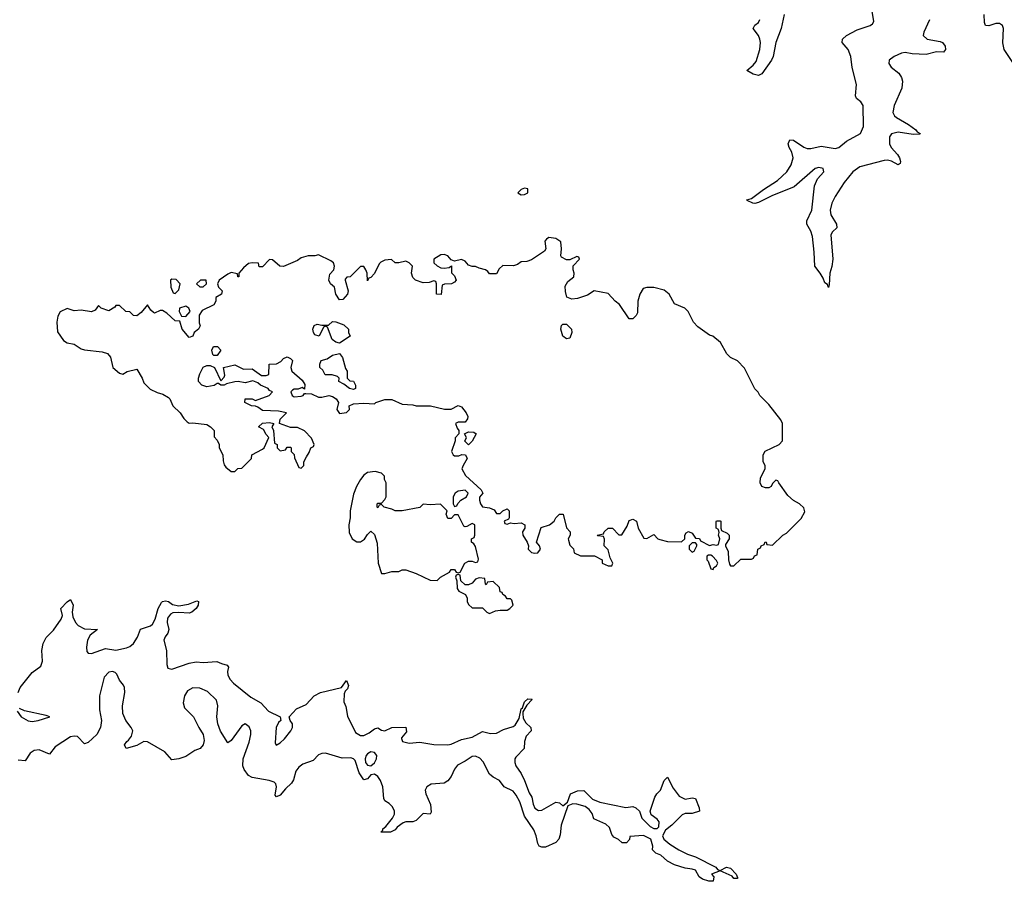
# Model space of a CAD drawing. Header units: inches. Extents: x 2473073 to 2657680, y 705365 to 849016.
# Tile 130 of 151: x 2610559 to 2616198, y 741369 to 746301. Entities that reach past the tile are written whole.
import ezdxf

# ---------------------------------------------------------------- set-up
doc = ezdxf.new("R2010")
doc.units = ezdxf.units.IN
doc.header["$MEASUREMENT"] = 0
doc.layers.add('C6714', color=7, linetype='Continuous')

msp = doc.modelspace()

# ---------------------------------------------------------------- linework, layer by layer
at = {"layer": 'C6714', "color": 5, "elevation": 20}
for points in [[(2615770, 746301.2), (2615738, 746230), (2615734, 746210), (2615756.4, 746190), (2615830, 746177), (2615844, 746170), (2615859.4, 746150), (2615862.2, 746130), (2615850, 746114.7), (2615810, 746116.7), (2615750, 746101.8), (2615670, 746105.3), (2615630, 746113.2), (2615610, 746109.2), (2615567.2, 746090), (2615539.7, 746070), (2615536.5, 746050), (2615550.3, 746030), (2615595, 745995), (2615610.1, 745970), (2615614.8, 745950), (2615611.1, 745908.9), (2615566.8, 745810), (2615559.5, 745770), (2615569.4, 745750), (2615580.6, 745740.6), (2615650, 745700.5), (2615691.8, 745670), (2615699.2, 745659.2), (2615717.3, 745650), (2615714.2, 745645.8), (2615675.8, 745644.2), (2615590, 745657.9), (2615551.3, 745648.7), (2615540.1, 745630), (2615541.1, 745590), (2615549.6, 745569.6), (2615585.6, 745530), (2615597.8, 745510), (2615604.4, 745490), (2615601.6, 745478.4), (2615590, 745471.2), (2615551.7, 745491.7), (2615530, 745496.9), (2615510, 745495.4), (2615370, 745459), (2615330, 745429.8), (2615281.5, 745370), (2615230.1, 745290), (2615210.9, 745250), (2615201.5, 745210), (2615203.9, 745183.9), (2615237.3, 745130), (2615238.4, 745110), (2615213.5, 745086.5), (2615205.2, 745070), (2615215.8, 744930), (2615210, 744888.7), (2615198.4, 744850), (2615196, 744784), (2615191, 744769), (2615184.7, 744784.7), (2615170, 744795.3), (2615161.2, 744821.2), (2615144.2, 744850), (2615113.6, 744890), (2615109.8, 744970), (2615099.2, 745059.2), (2615089.9, 745090), (2615067.7, 745130), (2615067.9, 745150), (2615096.5, 745210), (2615111.1, 745350), (2615129.2, 745390.8), (2615165.3, 745430), (2615161.1, 745450), (2615135.5, 745455.5), (2615115.3, 745450), (2614995, 745345), (2614866.9, 745293.1), (2614790, 745254.7), (2614770, 745248.4), (2614758, 745250), (2614726, 745266), (2614724, 745270), (2614750, 745277.6), (2614819.7, 745330), (2614899.4, 745380.6), (2614953.3, 745430), (2614978.3, 745470), (2614988.2, 745510), (2614982, 745542), (2614966, 745570), (2614960.5, 745590), (2614970, 745613), (2614990, 745611.8), (2615050, 745571.3), (2615070, 745563.5), (2615090, 745563.8), (2615150, 745577.1), (2615230, 745563.2), (2615250, 745569.4), (2615293.8, 745606.2), (2615374.9, 745650), (2615391.7, 745690), (2615390.3, 745810), (2615375.7, 745830), (2615352.2, 745850), (2615345.4, 745865.4), (2615350.9, 745930), (2615327.3, 746027.3), (2615319, 746090), (2615303.1, 746130), (2615269.8, 746170), (2615270.7, 746190), (2615295.3, 746210), (2615356.4, 746243.6), (2615430, 746267), (2615442.8, 746277.2), (2615451.4, 746290), (2615441.3, 746350)], [(2614937.2, 746330), (2614920.7, 746250), (2614890.1, 746170), (2614874.4, 746090), (2614865, 746070), (2614810, 745991.3), (2614790, 745982.2), (2614759.3, 745990), (2614724, 746010), (2614760, 746040), (2614777.6, 746062.4), (2614798.1, 746130), (2614802.2, 746170), (2614798.4, 746190), (2614789.8, 746210), (2614759.7, 746250), (2614769.7, 746270), (2614790, 746285.8), (2614798.5, 746301.5)], [(2616250.8, 746050.8), (2616197.5, 746130), (2616189.4, 746169.4), (2616193.1, 746250), (2616187.2, 746267.2), (2616170, 746279.9), (2616150, 746279.1), (2616110, 746265.7), (2616090, 746268.2), (2616084.7, 746284.7), (2616082.9, 746330)], [(2610549.4, 742450.6), (2610561.4, 742478.6), (2610630, 742564), (2610679.2, 742600.8), (2610688.5, 742630), (2610686.2, 742690), (2610692.9, 742730), (2610710, 742763.8), (2610753.1, 742806.9), (2610796.8, 742870), (2610802.8, 742890), (2610793.6, 742930), (2610830, 742968.7), (2610850, 742982), (2610864, 742950), (2610859.7, 742910), (2610862.7, 742882.7), (2610877.7, 742850), (2610893.1, 742833.1), (2610930, 742814.8), (2611004.7, 742810), (2610962.1, 742777.9), (2610947, 742750), (2610941.6, 742710), (2610944, 742684), (2610950, 742675.8), (2610970, 742674), (2611050, 742702.6), (2611110, 742692.7), (2611170, 742705.2), (2611190, 742713.5), (2611210, 742731.3), (2611233.3, 742766.7), (2611250, 742812.6), (2611307.8, 742832.2), (2611318.4, 742841.6), (2611334.5, 742870), (2611350.8, 742930), (2611370, 742965.7), (2611377, 742970), (2611394.3, 742974.3), (2611410, 742970.2), (2611434.3, 742954.3), (2611470, 742946.3), (2611525, 742955), (2611574, 742974), (2611582.8, 742970), (2611581.7, 742950), (2611570.2, 742930), (2611543.8, 742910), (2611530, 742904.4), (2611470, 742908.7), (2611435, 742905), (2611421.7, 742898.3), (2611404.8, 742875.2), (2611402.7, 742850), (2611413.5, 742810), (2611407.5, 742790), (2611391.7, 742768.3), (2611384.8, 742750), (2611398.6, 742690), (2611400.6, 742610), (2611406.5, 742590), (2611430, 742583.2), (2611530, 742617.8), (2611570, 742625.9), (2611610, 742622.3), (2611688.2, 742628.2), (2611715.1, 742615.1), (2611747.3, 742607.3), (2611755.4, 742595.4), (2611749.2, 742570.8), (2611750.1, 742550), (2611764, 742524), (2611783.6, 742503.6), (2611882.8, 742422.8), (2611940.3, 742390), (2611983.4, 742343.4), (2612050.5, 742310), (2612054, 742290), (2612041.3, 742278.7), (2612026.7, 742250), (2612022.3, 742162.3), (2612028.5, 742148.5), (2612050, 742161.3), (2612075.3, 742184.7), (2612110.7, 742230), (2612120.2, 742250), (2612120.7, 742270), (2612107.6, 742290), (2612101.6, 742310), (2612144.3, 742355.7), (2612198.5, 742381.5), (2612246, 742430), (2612281.3, 742450), (2612402.4, 742477.6), (2612430, 742518.8), (2612441.7, 742490), (2612435.8, 742470), (2612423, 742457), (2612417.4, 742442.6), (2612416.1, 742396.1), (2612425.7, 742370), (2612435.3, 742315.3), (2612481.8, 742221.8), (2612510, 742203.9), (2612530, 742204.4), (2612560.7, 742219.3), (2612590, 742242), (2612610, 742247.7), (2612630, 742233.4), (2612650, 742230.4), (2612690, 742248.9), (2612770, 742252.2), (2612774.8, 742225.2), (2612744.9, 742190), (2612745.8, 742185.8), (2612751, 742170), (2612790, 742159.5), (2612850, 742164.9), (2612931.4, 742151.4), (2613010, 742150.1), (2613030, 742154), (2613090, 742181.8), (2613150, 742193.5), (2613210, 742227.4), (2613255.2, 742215.2), (2613290, 742216.5), (2613330, 742238.5), (2613384.8, 742255.2), (2613396.2, 742263.8), (2613418.7, 742301.3), (2613430, 742356), (2613438, 742362), (2613450, 742396.3), (2613470, 742413.7), (2613491.8, 742411.8), (2613494.8, 742410), (2613462.8, 742377.2), (2613441.1, 742338.9), (2613440.5, 742330), (2613443.1, 742303.1), (2613457.2, 742277.2), (2613485.5, 742250), (2613488, 742230), (2613459.2, 742200.8), (2613450.2, 742170), (2613448, 742130), (2613399.9, 742080.1), (2613394.9, 742070), (2613394.4, 742050), (2613400.4, 742030), (2613430, 741986.7), (2613450, 741946.7), (2613476.4, 741876.4), (2613491.1, 741850), (2613499.3, 741810), (2613510, 741788.5), (2613530, 741774.7), (2613550, 741776.2), (2613630, 741822.4), (2613650, 741818), (2613670, 741802), (2613697.2, 741822.8), (2613714, 741870), (2613753.4, 741886.6), (2613790, 741888.2), (2613839.6, 741839.6), (2613881.2, 741821.2), (2614030, 741791.7), (2614070, 741797.6), (2614086.8, 741790), (2614108, 741770), (2614122.8, 741730), (2614170, 741682.8), (2614190, 741670.8), (2614209, 741671), (2614218.6, 741681.4), (2614221.2, 741710), (2614210, 741724), (2614175.3, 741750), (2614169.2, 741770), (2614197, 741850), (2614207.8, 741870), (2614228.6, 741891.4), (2614250, 741946.8), (2614270, 741966), (2614302, 741902), (2614336.5, 741856.5), (2614370, 741839.3), (2614410, 741847.3), (2614430, 741842.8), (2614450.8, 741790), (2614452, 741770), (2614410, 741758), (2614370, 741758), (2614354, 741750), (2614294, 741690), (2614258.5, 741661.5), (2614240.7, 741630), (2614247.7, 741610), (2614282, 741582), (2614334, 741550), (2614383.8, 741523.8), (2614430, 741508.4), (2614546.8, 741450), (2614556, 741436), (2614570, 741431), (2614608, 741450), (2614630, 741444), (2614662.8, 741410), (2614671, 741390), (2614670, 741386), (2614650, 741386), (2614639.1, 741399.1), (2614570, 741429.2), (2614522, 741410), (2614534.4, 741394.4), (2614530, 741369.2), (2614506, 741370), (2614470, 741381.2), (2614450, 741395.3), (2614430, 741432.3), (2614410, 741439.3), (2614370, 741444), (2614310, 741464.2), (2614270, 741485.3), (2614230, 741519.6), (2614202, 741530), (2614184, 741550), (2614185.2, 741570), (2614173.2, 741610), (2614131.9, 741631.9), (2614054, 741626), (2614051.6, 741608.4), (2614034, 741590), (2614009.1, 741589.1), (2613988.9, 741608.9), (2613962, 741622), (2613950, 741638), (2613936.9, 741676.9), (2613916.4, 741696.4), (2613846.3, 741726.3), (2613837.7, 741757.7), (2613820.1, 741780.1), (2613797.1, 741797.1), (2613750, 741811.5), (2613727.3, 741812.7), (2613698, 741802), (2613659.6, 741690), (2613655.1, 741635.1), (2613646.4, 741610), (2613630, 741591.8), (2613570, 741565.1), (2613550, 741563.6), (2613534, 741570), (2613525.6, 741585.6), (2613517.2, 741630), (2613504, 741664), (2613450, 741742.4), (2613424.2, 741824.2), (2613402.5, 741862.5), (2613384.4, 741884.4), (2613333.2, 741910), (2613306.6, 741946.6), (2613270, 741966), (2613250, 741982.7), (2613213, 742053), (2613193.9, 742073.9), (2613170, 742085.7), (2613150, 742084.2), (2613110, 742056.8), (2613065.8, 742034.2), (2613048.3, 742011.7), (2613030, 741969.6), (2613010, 741945.1), (2612990, 741931.5), (2612915.1, 741924.9), (2612890.3, 741910), (2612881.7, 741890), (2612884.9, 741870), (2612911.2, 741808.8), (2612915.8, 741764.2), (2612910, 741754), (2612870, 741757.4), (2612830, 741716.4), (2612810, 741709), (2612770.9, 741709.1), (2612755.6, 741704.4), (2612721.5, 741678.5), (2612710, 741664.5), (2612682, 741650), (2612628, 741650), (2612638, 741662), (2612638.4, 741670), (2612656.3, 741683.7), (2612694.7, 741730), (2612705.6, 741754.4), (2612705.3, 741770), (2612694.6, 741794.6), (2612675.3, 741815.3), (2612649.7, 741830), (2612643.7, 741843.7), (2612637.7, 741910), (2612626.1, 741946.1), (2612610, 741968.4), (2612590, 741982), (2612570, 741978.7), (2612550, 741955.6), (2612530, 741949.5), (2612503.5, 741990), (2612480.7, 742060.7), (2612470.6, 742070.6), (2612455.9, 742075.9), (2612405.7, 742074.3), (2612310, 742102.9), (2612290, 742100.8), (2612270, 742092.4), (2612238.8, 742061.2), (2612179.8, 742040.2), (2612157.2, 742022.8), (2612140.9, 741999.1), (2612126.6, 741950), (2612115.9, 741930), (2612080.6, 741899.4), (2612050, 741862.6), (2612030, 741852.7), (2612022.6, 741862.6), (2612029, 741910), (2612026.2, 741926.2), (2612016.8, 741936.8), (2611987, 741947), (2611890, 741962.5), (2611870, 741975.5), (2611844.1, 742010), (2611837, 742030), (2611838.5, 742070), (2611873.6, 742166.4), (2611883.2, 742210), (2611882.4, 742230), (2611873.6, 742253.6), (2611850, 742269.7), (2611830, 742259.7), (2611770, 742174.7), (2611750, 742161.6), (2611707.9, 742227.9), (2611692.6, 742270), (2611687.5, 742310), (2611693.9, 742373.9), (2611685.1, 742405.1), (2611635, 742455), (2611590, 742475.5), (2611550, 742476.3), (2611519.8, 742460.2), (2611502.2, 742430), (2611495, 742390), (2611502.7, 742362.7), (2611553.6, 742310), (2611584, 742250), (2611610.1, 742210.1), (2611614.5, 742174.5), (2611610.1, 742150), (2611591.5, 742130), (2611562.5, 742117.5), (2611510, 742084.2), (2611470, 742070.8), (2611430, 742065.1), (2611389.9, 742109.9), (2611290, 742167.9), (2611270, 742168.6), (2611230, 742146.3), (2611168, 742130), (2611159.6, 742150), (2611171.8, 742170), (2611182.7, 742177.3), (2611199.9, 742200.1), (2611205.7, 742230), (2611196.5, 742250), (2611166.4, 742290), (2611149.9, 742330), (2611146.9, 742373.1), (2611160.4, 742450), (2611158.5, 742478.5), (2611152.6, 742492.6), (2611130, 742520.5), (2611115.7, 742555.7), (2611105.3, 742565.3), (2611090, 742569.8), (2611070, 742565.5), (2611042.9, 742537.1), (2611015, 742430), (2611015.3, 742350), (2611026.2, 742290), (2611021.5, 742250), (2610999.6, 742210), (2610950, 742163.1), (2610930, 742155.8), (2610890, 742197.2), (2610870, 742200.8), (2610850, 742195.2), (2610761, 742139), (2610730, 742096.3), (2610670, 742122), (2610642.1, 742117.9), (2610618.3, 742101.7), (2610590, 742058.5), (2610550, 742061.7)], [(2610543.4, 742343.4), (2610566.4, 742310), (2610607.5, 742287.5), (2610630, 742284.3), (2610665.2, 742290), (2610731.8, 742310), (2610710, 742318.7), (2610585.6, 742345.6), (2610557.5, 742357.5)]]:
    msp.add_lwpolyline(points, dxfattribs=at)
at = {"layer": 'C6714', "color": 5}
for points, elevation in [([(2613450, 745336.2), (2613431.3, 745330), (2613411.3, 745310), (2613430, 745298.8), (2613450, 745300.5), (2613469, 745310), (2613470, 745332.3)], 40), ([(2613590, 745054), (2613575.3, 745044.7), (2613566.4, 745033.6), (2613572, 744990), (2613564, 744976), (2613490, 744926), (2613463.6, 744916.4), (2613430, 744915.3), (2613410, 744899), (2613387.3, 744892.7), (2613326.8, 744893.2), (2613305.4, 744874.6), (2613290, 744846), (2613250, 744846), (2613240.4, 744860.4), (2613226, 744870), (2613190, 744878), (2613170, 744888), (2613150, 744888), (2613130, 744895.3), (2613110, 744918), (2613090, 744928.7), (2613050, 744918), (2613030, 744926), (2613010, 744948.7), (2612990, 744958), (2612970, 744955.3), (2612931.3, 744930), (2612931.3, 744910), (2612950, 744891.3), (2612970, 744881), (2612990, 744878), (2613018, 744882), (2613032.7, 744892.7), (2613032.7, 744852.7), (2613050, 744834), (2613058, 744810), (2613050, 744798), (2613031.1, 744788.9), (2612992.7, 744787.3), (2612978, 744782), (2612972, 744728), (2612946, 744730), (2612946, 744790), (2612942, 744802), (2612930, 744806), (2612903.6, 744796.4), (2612870, 744795.3), (2612826, 744810), (2612810, 744826), (2612802, 744850), (2612808, 744890), (2612788.9, 744908.9), (2612770, 744918), (2612730, 744908.7), (2612710, 744908.7), (2612688, 744928), (2612650, 744924), (2612627.3, 744912.7), (2612617.3, 744902.7), (2612590, 744848), (2612570, 744826), (2612558, 744822), (2612550, 744806), (2612548, 744850), (2612542, 744870), (2612530, 744888), (2612510, 744888), (2612452, 744830), (2612432, 744828), (2612423.6, 744816.4), (2612422, 744810), (2612440.5, 744750), (2612436.3, 744730), (2612410, 744699), (2612390, 744697.2), (2612369, 744730), (2612362, 744770), (2612338, 744790), (2612329.4, 744809.4), (2612334.6, 744845.4), (2612358, 744870), (2612362, 744890), (2612355.3, 744910), (2612341.2, 744921.2), (2612270, 744955.3), (2612250, 744948.7), (2612210, 744948.7), (2612170, 744938), (2612150, 744922), (2612070, 744889), (2612048, 744890), (2612007.3, 744927.3), (2611990, 744928), (2611950, 744886), (2611930, 744886), (2611927.3, 744907.3), (2611890, 744909.2), (2611870, 744905.2), (2611839.8, 744880.2), (2611814, 744850), (2611814, 744830), (2611808, 744830), (2611806, 744846), (2611770, 744854), (2611750, 744845.2), (2611702, 744810), (2611691.3, 744790), (2611698, 744770), (2611718, 744750), (2611714, 744730), (2611682, 744710), (2611682, 744690), (2611671.1, 744668.9), (2611602.8, 744637.2), (2611586, 744610), (2611586, 744566), (2611591.6, 744548.4), (2611582, 744530), (2611558, 744510), (2611550.7, 744489.3), (2611530, 744482), (2611488.7, 744530), (2611475.3, 744575.3), (2611450, 744578), (2611402, 744622), (2611376.4, 744636.4), (2611363.6, 744636.4), (2611330, 744622), (2611324.7, 744624.7), (2611310, 744638), (2611290, 744668), (2611254.4, 744625.6), (2611230, 744606), (2611210, 744608), (2611190, 744628), (2611166, 744630), (2611130, 744666), (2611110, 744666), (2611103.6, 744656.4), (2611070, 744635.3), (2611026, 744650), (2611010, 744666), (2610990, 744638), (2610969.1, 744629.1), (2610910, 744638), (2610870, 744635.3), (2610830, 744648.7), (2610790.7, 744629.3), (2610776.3, 744603.7), (2610770.6, 744570), (2610774.8, 744514.8), (2610810, 744464.7), (2610830, 744452), (2610870, 744444.7), (2610910, 744418), (2610930, 744411.3), (2611030, 744400.7), (2611062, 744390), (2611078, 744370), (2611091.1, 744311.1), (2611130, 744278), (2611150, 744272), (2611173.6, 744286.4), (2611230, 744301), (2611261, 744250), (2611270, 744222), (2611306.4, 744186.4), (2611346.4, 744166.4), (2611378.4, 744158.4), (2611410, 744138.8), (2611418.8, 744130), (2611436, 744090), (2611478, 744050), (2611498, 744018), (2611518.5, 743998.5), (2611530, 743990.8), (2611550, 743994), (2611630, 743984.7), (2611652, 743970), (2611672, 743950), (2611672.7, 743912.7), (2611690, 743894), (2611702, 743870), (2611702, 743850), (2611722, 743810), (2611723.6, 743776.4), (2611730, 743754), (2611739.6, 743739.6), (2611770, 743714), (2611790, 743714), (2611808.4, 743731.6), (2611830, 743734), (2611886, 743790), (2611888.9, 743811.1), (2611950, 743842), (2611958, 743850), (2611986, 743910), (2611970, 743926), (2611954.6, 743954.6), (2611926, 743970), (2611950, 743991.3), (2611990, 743996), (2612014, 743990), (2612002, 743970), (2612012, 743950), (2612018, 743878), (2612034, 743870), (2612034, 743850), (2612050, 743834), (2612082, 743838), (2612090, 743854), (2612110, 743854), (2612114, 743850), (2612114, 743830), (2612131.6, 743811.6), (2612132.7, 743792.7), (2612158, 743738), (2612170, 743734), (2612186, 743750), (2612186, 743770), (2612200.4, 743799.6), (2612216.4, 743823.6), (2612226, 743850), (2612242, 743858), (2612246, 743870), (2612230, 743906), (2612190, 743948), (2612150, 743966), (2612110, 743966), (2612046, 743990), (2612050, 744014), (2612086, 744050), (2612040.2, 744060.2), (2611950, 744064), (2611923.1, 744083.1), (2611910, 744088.7), (2611886, 744090), (2611848.7, 744110), (2611849.5, 744130.5), (2611890.6, 744130.6), (2611910, 744122), (2611988, 744150), (2612006, 744170), (2611990, 744178), (2611982, 744190), (2611938, 744210), (2611923.1, 744223.1), (2611894, 744234), (2611850, 744222.7), (2611810, 744229.5), (2611790, 744227.3), (2611742.8, 744217.2), (2611730, 744209), (2611710, 744209), (2611698, 744218), (2611690, 744218), (2611673.4, 744206.6), (2611630, 744199.3), (2611602, 744210), (2611582, 744230), (2611582, 744250), (2611590, 744274), (2611610, 744312), (2611630, 744322), (2611650, 744322), (2611674, 744310), (2611710, 744234), (2611730, 744254), (2611733.6, 744266.4), (2611726, 744310), (2611790, 744324.7), (2611840.7, 744300.7), (2611890, 744302.8), (2611943.6, 744263.6), (2611970, 744264.7), (2611986, 744270), (2611988, 744330), (2612030, 744331.3), (2612054.6, 744345.4), (2612070, 744362), (2612090, 744371.3), (2612110, 744362), (2612122, 744350), (2612111.3, 744310), (2612118, 744290), (2612176.9, 744236.9), (2612192, 744212), (2612190, 744186), (2612176.4, 744196.4), (2612153.7, 744186.3), (2612130, 744186), (2612120.4, 744179.6), (2612110.8, 744170), (2612118.8, 744150), (2612130, 744143), (2612170, 744145.5), (2612182, 744150), (2612190, 744162), (2612198, 744162), (2612230, 744158.8), (2612270, 744140.7), (2612290, 744140.7), (2612330, 744150.8), (2612350, 744144), (2612371, 744130), (2612384.7, 744110), (2612376, 744070), (2612390, 744047.3), (2612430, 744052), (2612448, 744070), (2612446, 744090), (2612470, 744102), (2612530, 744106), (2612590, 744102), (2612598, 744110), (2612650, 744126.8), (2612690, 744126.8), (2612750, 744100.5), (2612810, 744096.3), (2612830, 744090.6), (2612910.7, 744090.7), (2612991.6, 744071.6), (2613030, 744072), (2613070, 744092), (2613090, 744084.7), (2613116, 744050), (2613124.7, 744030), (2613123.6, 744016.4), (2613110, 743998), (2613070, 743998), (2613054, 743990), (2613063.6, 743963.6), (2613074, 743950), (2613074, 743930), (2613052.7, 743907.3), (2613052, 743890), (2613032, 743830), (2613042, 743810), (2613050, 743804.7), (2613074.6, 743805.4), (2613091.6, 743811.6), (2613112, 743810), (2613122, 743790), (2613098, 743750), (2613092, 743730), (2613111.6, 743691.6), (2613202, 743610), (2613212, 743590), (2613192.7, 743567.3), (2613192, 743550), (2613198, 743530), (2613210, 743512), (2613250, 743506), (2613276, 743496), (2613290, 743474), (2613310, 743474), (2613326, 743490), (2613350, 743502), (2613362, 743490), (2613362, 743450), (2613358, 743442), (2613334, 743430), (2613338, 743418), (2613350, 743414), (2613370, 743422), (2613390, 743418), (2613430, 743422), (2613452, 743410), (2613452, 743390), (2613438, 743370), (2613441, 743350), (2613464.7, 743310), (2613472, 743290), (2613471.3, 743270), (2613490, 743251.3), (2613510, 743246.8), (2613526, 743250), (2613542, 743270), (2613535.3, 743290), (2613518, 743310), (2613545.2, 743394.8), (2613594, 743410), (2613619, 743430), (2613629.4, 743450.6), (2613650, 743471.3), (2613672, 743470), (2613690, 743392), (2613712, 743370), (2613712, 743350), (2613701, 743330), (2613702, 743322), (2613710, 743294), (2613731.6, 743271.6), (2613734, 743250), (2613770, 743232), (2613851.6, 743231.6), (2613894, 743210), (2613894, 743190), (2613930, 743174), (2613950, 743174), (2613955.3, 743190), (2613940.4, 743220.4), (2613930, 743266), (2613906, 743290), (2613907.3, 743327.3), (2613902, 743342), (2613870, 743346), (2613866, 743350), (2613902, 743358), (2613906, 743370), (2613930, 743391.3), (2613954, 743390), (2613990, 743352), (2614007.3, 743352.7), (2614038, 743402), (2614050, 743434), (2614070, 743442), (2614090.9, 743430.9), (2614102, 743390), (2614132.7, 743332.7), (2614150, 743332), (2614190, 743354), (2614214, 743330), (2614225.4, 743325.4), (2614270, 743314), (2614348.4, 743311.6), (2614368, 743330), (2614369, 743351), (2614376.4, 743363.6), (2614390, 743372), (2614410, 743362), (2614430, 743334), (2614451.6, 743331.6), (2614458, 743318), (2614510, 743292), (2614530, 743298), (2614550, 743294), (2614562, 743298), (2614568, 743330), (2614562, 743350), (2614566, 743366), (2614562, 743382), (2614548, 743390), (2614548.4, 743428.4), (2614550, 743432), (2614570, 743432), (2614574, 743430), (2614574, 743390), (2614578, 743378), (2614610, 743362), (2614622, 743350), (2614622, 743330), (2614602, 743298), (2614602, 743290), (2614616.9, 743256.9), (2614618, 743210), (2614623.6, 743183.6), (2614630, 743174), (2614650, 743174), (2614690, 743214), (2614750, 743214), (2614762, 743218), (2614767.3, 743232.7), (2614782, 743238), (2614786, 743270), (2614802, 743278), (2614806, 743290), (2614822, 743298), (2614828.4, 743311.6), (2614834, 743310), (2614838, 743298), (2614870, 743294), (2614928.9, 743351.1), (2614950, 743362), (2615034.6, 743445.4), (2615055.3, 743484.7), (2615050, 743506), (2615026, 743530), (2614990, 743548), (2614958, 743578), (2614906, 743650), (2614902, 743662), (2614890, 743666), (2614870, 743646), (2614862, 743630), (2614850, 743622), (2614830, 743622), (2614810, 743628.7), (2614799, 743650), (2614801.2, 743678.8), (2614828, 743730), (2614828, 743750), (2614818, 743770), (2614818, 743810), (2614829.1, 743830.9), (2614908, 743870), (2614928, 743890), (2614928, 743990), (2614918, 744010), (2614850, 744098), (2614798, 744150), (2614788.9, 744168.9), (2614770, 744188), (2614710, 744306), (2614670, 744348), (2614630, 744368), (2614608.9, 744388.9), (2614573.2, 744453.2), (2614528.9, 744488.9), (2614510, 744495.3), (2614443.1, 744543.1), (2614418, 744570), (2614388, 744630), (2614368, 744650), (2614310, 744675.3), (2614279, 744730), (2614250, 744753.2), (2614190, 744768.7), (2614150, 744768.7), (2614130, 744762), (2614110.9, 744729.1), (2614098.8, 744690), (2614096.8, 744623.2), (2614090, 744608), (2614070, 744588), (2614050, 744588.7), (2613994, 744670), (2613969.3, 744689.3), (2613930, 744734), (2613850, 744749), (2613810, 744725.2), (2613754, 744706), (2613722, 744702), (2613692.9, 744712.9), (2613685.1, 744745.1), (2613683.9, 744776.1), (2613698, 744802), (2613733.2, 744830), (2613735.3, 744850), (2613728, 744870), (2613728, 744892), (2613766, 744930), (2613762, 744942), (2613750, 744946), (2613710, 744926), (2613690, 744926), (2613662, 744942), (2613658, 744950), (2613662, 744990), (2613658, 745030), (2613630, 745048.7)], 40), ([(2611430, 744815.3), (2611422, 744810), (2611424.7, 744770), (2611438, 744738), (2611450, 744734), (2611470, 744754), (2611477.2, 744790), (2611454.5, 744814.5)], 40), ([(2611626, 744810), (2611594, 744810), (2611572, 744790), (2611590, 744772), (2611610, 744771.3), (2611628.7, 744790)], 40), ([(2611510, 744662), (2611474, 744650), (2611472, 744630), (2611484.7, 744604.7), (2611510, 744602), (2611535.3, 744630), (2611528, 744650)], 40), ([(2612390, 744448.7), (2612370, 744455.3), (2612348.7, 744470), (2612322, 744542), (2612310, 744546), (2612298, 744542), (2612274, 744490), (2612250, 744498), (2612242, 744510), (2612238, 744530), (2612246, 744550), (2612262, 744558), (2612290, 744552), (2612327.3, 744552.7), (2612350, 744574), (2612370, 744572), (2612415.3, 744555.3), (2612442, 744530), (2612442, 744510), (2612452, 744490)], 40), ([(2613690, 744474), (2613669.5, 744489.5), (2613657.2, 744530), (2613662, 744550), (2613670, 744558), (2613690, 744558.8), (2613719.1, 744530), (2613720.5, 744510), (2613710, 744478)], 40), ([(2611670, 744378), (2611665.2, 744385.2), (2611659, 744410), (2611668, 744430), (2611691.3, 744430), (2611711, 744410), (2611690, 744378)], 40), ([(2612470, 744185.2), (2612448, 744190), (2612415.3, 744215.3), (2612386, 744230), (2612388, 744250), (2612379, 744259), (2612348.4, 744268.4), (2612308.9, 744268.9), (2612294.6, 744294.6), (2612278, 744310), (2612278, 744330), (2612286, 744350), (2612320.2, 744359.8), (2612350, 744380.7), (2612390, 744391.3), (2612408, 744368), (2612425.4, 744305.4), (2612434, 744290), (2612434, 744250), (2612450, 744234), (2612471.1, 744231.1), (2612482, 744210), (2612482, 744190)], 40), ([(2613130, 743868), (2613108.4, 743888.4), (2613118, 743910), (2613106, 743930), (2613130, 743942), (2613159.6, 743939.6), (2613174, 743930), (2613150, 743888)], 40), ([(2612594.6, 743714.6), (2612550, 743708.7), (2612530, 743694), (2612510, 743668.7), (2612486.8, 743630), (2612470, 743586), (2612451, 743490), (2612451.3, 743450), (2612444.7, 743410), (2612446.4, 743366.4), (2612462, 743330), (2612490, 743312), (2612510, 743312), (2612533.2, 743326.8), (2612550, 743354), (2612570, 743374), (2612590, 743354), (2612605.4, 743305.4), (2612611, 743190), (2612630, 743132), (2612650, 743132), (2612690, 743142), (2612730, 743142), (2612748.9, 743151.1), (2612770, 743151.3), (2612830, 743131.3), (2612910, 743092), (2612950, 743091.3), (2612969.4, 743110.6), (2613020.4, 743139.6), (2613030, 743154), (2613050, 743154), (2613058, 743138), (2613070, 743134), (2613082, 743138), (2613108, 743190), (2613130, 743202), (2613150, 743202), (2613170, 743194), (2613182, 743198), (2613186, 743214), (2613170, 743286), (2613160.4, 743300.4), (2613146, 743310), (2613146, 743330), (2613162, 743338), (2613166, 743350), (2613166, 743410), (2613150, 743418), (2613119.6, 743400.4), (2613110, 743398), (2613102, 743402), (2613070, 743466), (2613050, 743466), (2613030, 743446), (2613010, 743446), (2613002, 743470), (2613008, 743490), (2612968.4, 743528.4), (2612910, 743524), (2612870, 743528.7), (2612850, 743509.2), (2612748.9, 743488.9), (2612710, 743489), (2612690, 743499), (2612646, 743510), (2612630, 743526), (2612618, 743522), (2612610, 743506), (2612606, 743510), (2612606, 743530), (2612610, 743534), (2612630, 743534), (2612650, 743554), (2612658, 743570), (2612658, 743650), (2612648.4, 743668.4), (2612647.3, 743687.3), (2612630, 743706)], 40), ([(2613110, 743608), (2613070, 743602), (2613052, 743590), (2613042, 743570), (2613042, 743530), (2613050, 743514), (2613062, 743518), (2613067.3, 743532.7), (2613086, 743550), (2613118, 743570), (2613128, 743590)], 40), ([(2614430, 743306), (2614410, 743306), (2614394, 743290), (2614394, 743270), (2614410, 743254), (2614422, 743258), (2614438, 743290), (2614438, 743298)], 40), ([(2614516.4, 743236.4), (2614503.6, 743236.4), (2614494, 743230), (2614494, 743210), (2614502, 743202), (2614518, 743158), (2614530, 743154), (2614535.3, 743164.7), (2614550, 743174), (2614558, 743190), (2614550, 743206), (2614526, 743230)], 40), ([(2613070, 743126), (2613058, 743122), (2613054, 743110), (2613062, 743090), (2613064.7, 743044.7), (2613074, 743030), (2613112, 743010), (2613122, 742990), (2613122, 742970), (2613130, 742954), (2613150, 742934), (2613210, 742934), (2613234, 742910), (2613250, 742902), (2613283.1, 742916.9), (2613310, 742922), (2613350, 742922), (2613366, 742930), (2613386, 742950), (2613378, 742978), (2613370, 742986), (2613350, 742986), (2613342, 743002), (2613326, 743010), (2613322, 743022), (2613310, 743026), (2613306, 743050), (2613270, 743086), (2613238, 743082), (2613230, 743066), (2613226, 743070), (2613222, 743102), (2613190, 743106), (2613170, 743098), (2613150, 743075.3), (2613130, 743066), (2613110, 743066), (2613086, 743090), (2613082, 743122)], 40), ([(2612570, 742109.7), (2612550, 742098.7), (2612543.6, 742090), (2612538.3, 742070), (2612539.5, 742050), (2612550, 742033), (2612570, 742030.4), (2612590, 742047.3), (2612603.1, 742070), (2612604.4, 742090), (2612590, 742106.6)], 20)]:
    msp.add_lwpolyline(points, close=True, dxfattribs=dict(at, elevation=elevation))

doc.saveas('drawing.dxf')
